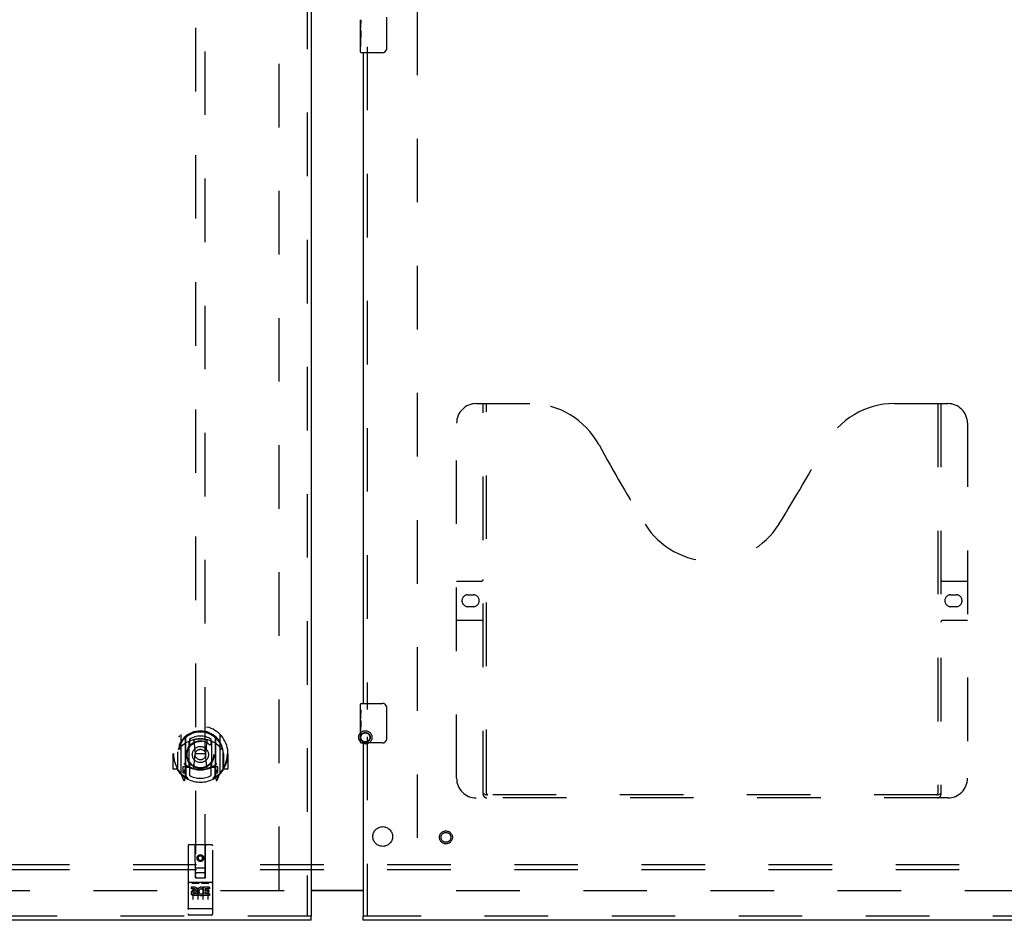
# Model space of a CAD drawing. Header units: inches. Extents: x 0 to 293, y 0 to 190.
# Tile 19 of 104: x 76 to 101, y 69 to 91. Entities that reach past the tile are written whole.
import ezdxf

# ---------------------------------------------------------------- set-up
doc = ezdxf.new("R2010")
doc.units = ezdxf.units.IN
doc.header["$LTSCALE"] = 16.12069
doc.header["$MEASUREMENT"] = 0
doc.linetypes.add('HIDDEN', pattern=[0.2, 0.1, -0.1])
doc.layers.get('0').update_dxf_attribs({"linetype": 'CONTINUOUS'})
for name, color, linetype in [('DEFAULT_2', 8, 'HIDDEN'), ('LEFT_OR_SECONDARY_DOOR_ASSEMBLY', 7, 'CONTINUOUS'), ('RIGHT_OR_MAIN_DOOR_ASSEMBLY', 7, 'CONTINUOUS'), ('SUBPANEL', 7, 'CONTINUOUS')]:
    doc.layers.add(name, color=color, linetype=linetype)

msp = doc.modelspace()

# ---------------------------------------------------------------- linework, layer by layer
at = {"color": 3, "linetype": 'Continuous'}
msp.add_line((83.307, 69.377), (84.62, 69.377), dxfattribs=at)
at = {"color": 7, "linetype": 'Continuous'}
msp.add_line((84.62, 69.357), (83.307, 69.357), dxfattribs=at)
at = {"layer": 'DEFAULT_2', "color": 8, "linetype": 'HIDDEN'}
for p, q in [((82.495, 69.377), (82.495, 130.347)), ((85.995, 130.347), (85.995, 69.377)), ((82.62, 69.362), (47.651, 69.362)), ((120.839, 69.362), (85.87, 69.362))]:
    msp.add_line(p, q, dxfattribs=at)
for radius in [0.169, 0.124, 0.114]:
    msp.add_circle((84.679, 73.252), radius, dxfattribs=at)
at = {"layer": 'LEFT_OR_SECONDARY_DOOR_ASSEMBLY', "color": 8, "linetype": 'HIDDEN'}
for p, q in [((83.203, 131.008), (83.203, 68.716)), ((80.37, 97.691), (80.37, 69.69)), ((80.62, 69.69), (80.62, 97.691)), ((79.995, 73.317), (79.995, 72.35)), ((80.112, 73.264), (80.112, 72.248)), ((80.12, 73.239), (80.12, 72.236)), ((80.22, 73.199), (80.22, 73.096)), ((80.77, 73.096), (80.77, 73.199)), ((80.87, 73.239), (80.87, 72.236)), ((80.877, 73.264), (80.877, 72.248)), ((80.995, 72.35), (80.995, 73.317)), ((80.212, 72.516), (80.212, 73.147)), ((80.332, 73.173), (80.362, 72.834)), ((80.657, 73.173), (80.627, 72.834)), ((80.777, 73.147), (80.777, 72.516)), ((79.81, 72.834), (79.795, 72.834)), ((79.795, 72.834), (79.795, 72.461)), ((79.912, 72.834), (79.927, 72.834)), ((79.912, 72.834), (79.912, 72.446)), ((79.92, 72.423), (79.92, 72.88)), ((80.332, 72.49), (80.362, 72.834)), ((80.627, 72.834), (80.362, 72.834)), ((80.658, 72.49), (80.627, 72.834)), ((81.077, 72.834), (81.062, 72.834)), ((81.07, 72.423), (81.07, 72.88)), ((81.077, 72.834), (81.077, 72.446)), ((81.195, 72.834), (81.18, 72.834)), ((81.195, 72.834), (81.195, 72.461)), ((79.912, 72.446), (79.81, 72.446)), ((79.912, 72.446), (79.92, 72.461)), ((80.112, 72.505), (80.052, 72.505)), ((80.052, 72.505), (80.052, 72.355)), ((80.122, 72.468), (80.122, 72.26)), ((80.212, 72.506), (80.14, 72.506)), ((80.208, 72.488), (80.142, 72.488)), ((80.22, 72.535), (80.22, 72.282)), ((80.77, 72.282), (80.77, 72.535)), ((80.85, 72.506), (80.777, 72.506)), ((80.847, 72.488), (80.781, 72.488)), ((80.867, 72.26), (80.867, 72.468)), ((80.937, 72.505), (80.877, 72.505)), ((80.937, 72.355), (80.937, 72.505)), ((81.069, 72.461), (81.077, 72.446)), ((81.18, 72.446), (81.077, 72.446)), ((79.999, 72.339), (80.069, 72.164)), ((80.052, 72.355), (80.12, 72.355)), ((80.09, 72.408), (80.061, 72.362)), ((80.091, 72.244), (80.095, 72.241)), ((80.098, 72.167), (80.112, 72.248)), ((80.19, 72.186), (80.12, 72.295)), ((80.87, 72.295), (80.8, 72.186)), ((80.87, 72.355), (80.937, 72.355)), ((80.877, 72.248), (80.891, 72.167)), ((80.898, 72.244), (80.899, 72.244)), ((80.899, 72.244), (80.899, 72.244)), ((80.899, 72.244), (80.899, 72.244)), ((80.929, 72.362), (80.9, 72.408)), ((80.92, 72.164), (80.99, 72.339)), ((80.182, 70.5), (80.182, 68.775)), ((80.777, 70.53), (80.212, 70.53)), ((80.368, 69.69), (80.365, 70.5)), ((80.621, 69.69), (80.625, 70.5)), ((80.807, 68.775), (80.807, 70.5)), ((80.495, 70.262), (80.432, 70.226)), ((80.432, 70.226), (80.442, 70.22)), ((80.432, 70.226), (80.432, 70.154)), ((80.495, 70.251), (80.442, 70.22)), ((80.442, 70.22), (80.442, 70.16)), ((80.557, 70.226), (80.495, 70.262)), ((80.495, 70.262), (80.495, 70.251)), ((80.547, 70.22), (80.495, 70.251)), ((80.557, 70.226), (80.547, 70.22)), ((80.547, 70.16), (80.547, 70.22)), ((80.557, 70.154), (80.557, 70.226)), ((80.367, 69.94), (80.622, 69.94)), ((80.432, 70.154), (80.442, 70.16)), ((80.432, 70.154), (80.495, 70.118)), ((80.442, 70.16), (80.495, 70.129)), ((80.495, 70.129), (80.547, 70.16)), ((80.495, 70.118), (80.557, 70.154)), ((80.495, 70.118), (80.495, 70.129)), ((80.557, 70.154), (80.547, 70.16)), ((80.368, 69.69), (80.39, 69.69)), ((80.39, 69.69), (80.6, 69.69)), ((80.58, 69.815), (80.41, 69.815)), ((80.6, 69.69), (80.621, 69.69)), ((80.777, 69.573), (80.212, 69.573)), ((80.35, 69.451), (80.258, 69.451)), ((80.258, 69.451), (80.258, 69.408)), ((80.284, 69.557), (80.456, 69.557)), ((80.307, 69.442), (80.307, 69.136)), ((80.432, 69.442), (80.432, 69.136)), ((80.534, 69.557), (80.706, 69.557)), ((80.557, 69.442), (80.557, 69.136)), ((80.567, 69.44), (80.57, 69.438)), ((80.727, 69.451), (80.57, 69.451)), ((80.57, 69.451), (80.57, 69.438)), ((80.682, 69.442), (80.682, 69.136)), ((80.727, 69.451), (80.727, 69.408)), ((80.35, 69.408), (80.258, 69.408)), ((80.354, 69.365), (80.308, 69.365)), ((80.35, 69.324), (80.322, 69.324)), ((80.414, 69.28), (80.322, 69.28)), ((80.414, 69.238), (80.322, 69.238)), ((80.414, 69.28), (80.414, 69.238)), ((80.546, 69.286), (80.563, 69.247)), ((80.57, 69.415), (80.557, 69.397)), ((80.57, 69.415), (80.57, 69.238)), ((80.727, 69.238), (80.57, 69.238)), ((80.727, 69.408), (80.613, 69.408)), ((80.613, 69.408), (80.613, 69.365)), ((80.705, 69.365), (80.613, 69.365)), ((80.705, 69.322), (80.613, 69.322)), ((80.613, 69.322), (80.613, 69.28)), ((80.727, 69.28), (80.613, 69.28)), ((80.705, 69.365), (80.705, 69.322)), ((80.727, 69.28), (80.727, 69.238)), ((83.307, 68.716), (46.37, 68.716)), ((80.2, 68.903), (80.199, 68.904)), ((80.201, 68.903), (80.2, 68.903)), ((80.2, 68.903), (80.2, 68.903)), ((80.202, 68.903), (80.201, 68.903)), ((80.203, 68.903), (80.202, 68.903)), ((80.204, 68.903), (80.203, 68.903)), ((80.206, 68.903), (80.205, 68.903)), ((80.207, 68.903), (80.206, 68.903)), ((80.206, 68.903), (80.206, 68.903)), ((80.208, 68.903), (80.207, 68.903)), ((80.209, 68.903), (80.208, 68.903)), ((80.21, 68.903), (80.209, 68.903)), ((80.211, 68.903), (80.21, 68.903)), ((80.212, 68.903), (80.211, 68.903)), ((80.211, 68.903), (80.211, 68.903)), ((80.778, 68.903), (80.212, 68.903)), ((80.777, 68.745), (80.212, 68.745)), ((80.778, 68.903), (80.779, 68.903)), ((80.779, 68.903), (80.78, 68.903)), ((80.779, 68.903), (80.779, 68.903)), ((80.78, 68.903), (80.781, 68.903)), ((80.781, 68.903), (80.782, 68.903)), ((80.782, 68.903), (80.783, 68.903)), ((80.783, 68.903), (80.784, 68.903)), ((80.784, 68.903), (80.785, 68.903)), ((80.784, 68.903), (80.784, 68.903)), ((80.785, 68.903), (80.786, 68.903)), ((80.786, 68.903), (80.787, 68.903)), ((80.787, 68.903), (80.788, 68.903)), ((80.788, 68.903), (80.789, 68.903)), ((80.788, 68.903), (80.788, 68.903)), ((80.789, 68.903), (80.79, 68.903)), ((80.79, 68.903), (80.791, 68.904)), ((80.791, 68.904), (80.791, 68.904))]:
    msp.add_line(p, q, dxfattribs=at)
at = {"layer": 'LEFT_OR_SECONDARY_DOOR_ASSEMBLY', "color": 3, "linetype": 'Continuous'}
for p, q in [((83.307, 131.008), (83.307, 68.716)), ((83.307, 68.612), (46.37, 68.612))]:
    msp.add_line(p, q, dxfattribs=at)
at = {"layer": 'LEFT_OR_SECONDARY_DOOR_ASSEMBLY', "color": 7, "linetype": 'Continuous'}
msp.add_line((83.307, 68.612), (83.307, 68.716), dxfattribs=at)
at = {"layer": 'LEFT_OR_SECONDARY_DOOR_ASSEMBLY', "color": 8, "linetype": 'HIDDEN'}
for points in [[(79.949, 73.273), (79.95, 73.273), (79.951, 73.274), (79.951, 73.275), (79.952, 73.276), (79.953, 73.277), (79.954, 73.277), (79.954, 73.278), (79.955, 73.279), (79.956, 73.28), (79.957, 73.281), (79.957, 73.281), (79.958, 73.282), (79.959, 73.283), (79.96, 73.283), (79.961, 73.284), (79.961, 73.285), (79.962, 73.285), (79.963, 73.286), (79.964, 73.287), (79.965, 73.287), (79.966, 73.288), (79.966, 73.288), (79.967, 73.289), (79.968, 73.29), (79.969, 73.29), (79.97, 73.291), (79.971, 73.291), (79.972, 73.292), (79.973, 73.292), (79.973, 73.293), (79.974, 73.293), (79.975, 73.294), (79.976, 73.294), (79.977, 73.294)], [(80.307, 73.191), (80.312, 73.192), (80.318, 73.193), (80.323, 73.195), (80.328, 73.196), (80.334, 73.198), (80.339, 73.199), (80.345, 73.2), (80.35, 73.201), (80.356, 73.202), (80.361, 73.203), (80.367, 73.204), (80.372, 73.205), (80.378, 73.206), (80.383, 73.207), (80.389, 73.208), (80.394, 73.209), (80.4, 73.21), (80.405, 73.211), (80.411, 73.211), (80.417, 73.212), (80.422, 73.212), (80.428, 73.213), (80.433, 73.214), (80.439, 73.214), (80.444, 73.214), (80.45, 73.215), (80.456, 73.215), (80.461, 73.215), (80.467, 73.216), (80.472, 73.216), (80.478, 73.216), (80.484, 73.216), (80.489, 73.216), (80.495, 73.216), (80.5, 73.216), (80.506, 73.216), (80.512, 73.216), (80.517, 73.216), (80.523, 73.216), (80.528, 73.215), (80.534, 73.215), (80.54, 73.215), (80.545, 73.214), (80.551, 73.214), (80.556, 73.214), (80.562, 73.213), (80.567, 73.212), (80.573, 73.212), (80.579, 73.211), (80.584, 73.211), (80.59, 73.21), (80.595, 73.209), (80.601, 73.208), (80.606, 73.207), (80.612, 73.206), (80.617, 73.205), (80.623, 73.204), (80.628, 73.203), (80.634, 73.202), (80.639, 73.201), (80.645, 73.2), (80.65, 73.199), (80.656, 73.198), (80.661, 73.196), (80.666, 73.195), (80.672, 73.193), (80.677, 73.192), (80.683, 73.191)], [(81.012, 73.294), (81.013, 73.294), (81.014, 73.294), (81.015, 73.293), (81.016, 73.293), (81.017, 73.292), (81.018, 73.292), (81.019, 73.291), (81.02, 73.291), (81.021, 73.29), (81.021, 73.29), (81.022, 73.289), (81.023, 73.288), (81.024, 73.288), (81.025, 73.287), (81.026, 73.287), (81.027, 73.286), (81.027, 73.285), (81.028, 73.285), (81.029, 73.284), (81.03, 73.283), (81.031, 73.283), (81.031, 73.282), (81.032, 73.281), (81.033, 73.281), (81.034, 73.28), (81.034, 73.279), (81.035, 73.278), (81.036, 73.277), (81.037, 73.277), (81.037, 73.276), (81.038, 73.275), (81.039, 73.274), (81.039, 73.273), (81.04, 73.273)], [(80.04, 73.049), (80.039, 73.047), (80.037, 73.046), (80.036, 73.045), (80.034, 73.043), (80.033, 73.042), (80.031, 73.04), (80.029, 73.038), (80.028, 73.037), (80.026, 73.035), (80.024, 73.033), (80.022, 73.031), (80.02, 73.029), (80.018, 73.027), (80.016, 73.025), (80.015, 73.023), (80.012, 73.02), (80.01, 73.018), (80.008, 73.015), (80.006, 73.013), (80.004, 73.01), (80.002, 73.007), (80, 73.004), (79.997, 73.001), (79.995, 72.998), (79.993, 72.994), (79.99, 72.991), (79.988, 72.987), (79.985, 72.984), (79.982, 72.98), (79.98, 72.976), (79.977, 72.971), (79.974, 72.967), (79.971, 72.962), (79.968, 72.957), (79.965, 72.952), (79.962, 72.947)], [(81.027, 72.947), (81.024, 72.952), (81.021, 72.957), (81.018, 72.962), (81.015, 72.967), (81.012, 72.971), (81.01, 72.976), (81.007, 72.98), (81.004, 72.984), (81.002, 72.987), (80.999, 72.991), (80.997, 72.994), (80.995, 72.998), (80.992, 73.001), (80.99, 73.004), (80.988, 73.007), (80.985, 73.01), (80.983, 73.013), (80.981, 73.015), (80.979, 73.018), (80.977, 73.02), (80.975, 73.023), (80.973, 73.025), (80.971, 73.027), (80.969, 73.029), (80.967, 73.031), (80.966, 73.033), (80.964, 73.035), (80.962, 73.037), (80.96, 73.038), (80.959, 73.04), (80.957, 73.042), (80.955, 73.043), (80.954, 73.045), (80.952, 73.046), (80.951, 73.047), (80.949, 73.049)], [(79.977, 72.373), (79.976, 72.374), (79.975, 72.374), (79.974, 72.374), (79.973, 72.375), (79.973, 72.375), (79.972, 72.376), (79.971, 72.376), (79.97, 72.377), (79.969, 72.377), (79.968, 72.378), (79.967, 72.379), (79.966, 72.379), (79.966, 72.38), (79.965, 72.38), (79.964, 72.381), (79.963, 72.382), (79.962, 72.382), (79.961, 72.383), (79.961, 72.383), (79.96, 72.384), (79.959, 72.385), (79.958, 72.386), (79.957, 72.386), (79.957, 72.387), (79.956, 72.388), (79.955, 72.389), (79.954, 72.389), (79.954, 72.39), (79.953, 72.391), (79.952, 72.392), (79.951, 72.392), (79.951, 72.393), (79.95, 72.394), (79.949, 72.395)], [(81.04, 72.395), (81.039, 72.394), (81.039, 72.393), (81.038, 72.392), (81.037, 72.392), (81.037, 72.391), (81.036, 72.39), (81.035, 72.389), (81.034, 72.389), (81.034, 72.388), (81.033, 72.387), (81.032, 72.386), (81.031, 72.386), (81.031, 72.385), (81.03, 72.384), (81.029, 72.383), (81.028, 72.383), (81.027, 72.382), (81.027, 72.382), (81.026, 72.381), (81.025, 72.38), (81.024, 72.38), (81.023, 72.379), (81.022, 72.379), (81.021, 72.378), (81.021, 72.377), (81.02, 72.377), (81.019, 72.376), (81.018, 72.376), (81.017, 72.375), (81.016, 72.375), (81.015, 72.374), (81.014, 72.374), (81.013, 72.374), (81.012, 72.373)], [(80.277, 69.556), (80.277, 69.556), (80.277, 69.556), (80.278, 69.556), (80.278, 69.556), (80.278, 69.556), (80.278, 69.556), (80.278, 69.556), (80.278, 69.556), (80.278, 69.556), (80.278, 69.556), (80.278, 69.556), (80.278, 69.556), (80.279, 69.556), (80.279, 69.556), (80.279, 69.556), (80.279, 69.556), (80.279, 69.556), (80.279, 69.556), (80.279, 69.556), (80.279, 69.556), (80.28, 69.556), (80.28, 69.556), (80.28, 69.556), (80.28, 69.556), (80.28, 69.556), (80.28, 69.556), (80.28, 69.557), (80.281, 69.557), (80.281, 69.557), (80.281, 69.557), (80.281, 69.557), (80.281, 69.557), (80.281, 69.557), (80.282, 69.557), (80.282, 69.557), (80.282, 69.557), (80.282, 69.557), (80.282, 69.557), (80.282, 69.557), (80.283, 69.557), (80.283, 69.557), (80.283, 69.557), (80.283, 69.557), (80.283, 69.557), (80.284, 69.557)], [(80.456, 69.557), (80.456, 69.557), (80.456, 69.557), (80.456, 69.557), (80.457, 69.557), (80.457, 69.557), (80.457, 69.557), (80.457, 69.557), (80.457, 69.557), (80.457, 69.557), (80.458, 69.557), (80.458, 69.557), (80.458, 69.557), (80.458, 69.557), (80.458, 69.557), (80.459, 69.557), (80.459, 69.557), (80.459, 69.557), (80.459, 69.557), (80.459, 69.557), (80.459, 69.556), (80.459, 69.556), (80.46, 69.556), (80.46, 69.556), (80.46, 69.556), (80.46, 69.556), (80.46, 69.556), (80.46, 69.556), (80.46, 69.556), (80.461, 69.556), (80.461, 69.556), (80.461, 69.556), (80.461, 69.556), (80.461, 69.556), (80.461, 69.556), (80.461, 69.556), (80.461, 69.556), (80.461, 69.556), (80.462, 69.556), (80.462, 69.556), (80.462, 69.556), (80.462, 69.556), (80.462, 69.556), (80.462, 69.556), (80.462, 69.556), (80.462, 69.556), (80.462, 69.556)], [(80.527, 69.556), (80.527, 69.556), (80.527, 69.556), (80.528, 69.556), (80.528, 69.556), (80.528, 69.556), (80.528, 69.556), (80.528, 69.556), (80.528, 69.556), (80.528, 69.556), (80.528, 69.556), (80.528, 69.556), (80.528, 69.556), (80.529, 69.556), (80.529, 69.556), (80.529, 69.556), (80.529, 69.556), (80.529, 69.556), (80.529, 69.556), (80.529, 69.556), (80.529, 69.556), (80.53, 69.556), (80.53, 69.556), (80.53, 69.556), (80.53, 69.556), (80.53, 69.556), (80.53, 69.556), (80.53, 69.557), (80.531, 69.557), (80.531, 69.557), (80.531, 69.557), (80.531, 69.557), (80.531, 69.557), (80.531, 69.557), (80.532, 69.557), (80.532, 69.557), (80.532, 69.557), (80.532, 69.557), (80.532, 69.557), (80.532, 69.557), (80.533, 69.557), (80.533, 69.557), (80.533, 69.557), (80.533, 69.557), (80.533, 69.557), (80.534, 69.557)], [(80.706, 69.557), (80.706, 69.557), (80.706, 69.557), (80.706, 69.557), (80.707, 69.557), (80.707, 69.557), (80.707, 69.557), (80.707, 69.557), (80.707, 69.557), (80.707, 69.557), (80.708, 69.557), (80.708, 69.557), (80.708, 69.557), (80.708, 69.557), (80.708, 69.557), (80.709, 69.557), (80.709, 69.557), (80.709, 69.557), (80.709, 69.557), (80.709, 69.557), (80.709, 69.556), (80.709, 69.556), (80.71, 69.556), (80.71, 69.556), (80.71, 69.556), (80.71, 69.556), (80.71, 69.556), (80.71, 69.556), (80.71, 69.556), (80.711, 69.556), (80.711, 69.556), (80.711, 69.556), (80.711, 69.556), (80.711, 69.556), (80.711, 69.556), (80.711, 69.556), (80.711, 69.556), (80.711, 69.556), (80.712, 69.556), (80.712, 69.556), (80.712, 69.556), (80.712, 69.556), (80.712, 69.556), (80.712, 69.556), (80.712, 69.556), (80.712, 69.556), (80.712, 69.556)], [(80.199, 68.904), (80.198, 68.904), (80.198, 68.904), (80.197, 68.904), (80.197, 68.904), (80.197, 68.904), (80.196, 68.904), (80.196, 68.904), (80.196, 68.904), (80.195, 68.904), (80.195, 68.904), (80.195, 68.904), (80.194, 68.904), (80.194, 68.904), (80.194, 68.904), (80.193, 68.904), (80.193, 68.905), (80.193, 68.905), (80.192, 68.905), (80.192, 68.905), (80.192, 68.905), (80.191, 68.905), (80.191, 68.905), (80.191, 68.905), (80.19, 68.905), (80.19, 68.905), (80.19, 68.905), (80.19, 68.905), (80.189, 68.905), (80.189, 68.905), (80.189, 68.906), (80.189, 68.906), (80.188, 68.906), (80.188, 68.906), (80.188, 68.906), (80.188, 68.906), (80.187, 68.906), (80.187, 68.906), (80.187, 68.906), (80.187, 68.906), (80.186, 68.906), (80.186, 68.907), (80.186, 68.907), (80.186, 68.907), (80.186, 68.907), (80.185, 68.907), (80.185, 68.907), (80.185, 68.907), (80.185, 68.907), (80.185, 68.907), (80.185, 68.907), (80.184, 68.907), (80.184, 68.908), (80.184, 68.908), (80.184, 68.908), (80.184, 68.908), (80.184, 68.908), (80.184, 68.908), (80.183, 68.908), (80.183, 68.908), (80.183, 68.908), (80.183, 68.908), (80.183, 68.909), (80.183, 68.909), (80.183, 68.909), (80.183, 68.909), (80.183, 68.909), (80.183, 68.909), (80.183, 68.909), (80.183, 68.909), (80.182, 68.909), (80.182, 68.909), (80.182, 68.91), (80.182, 68.91), (80.182, 68.91), (80.182, 68.91), (80.182, 68.91), (80.182, 68.91), (80.182, 68.91)], [(80.205, 68.903), (80.204, 68.903), (80.204, 68.903)], [(80.791, 68.904), (80.792, 68.904), (80.792, 68.904), (80.793, 68.904), (80.793, 68.904), (80.793, 68.904), (80.794, 68.904), (80.794, 68.904), (80.794, 68.904), (80.795, 68.904), (80.795, 68.904), (80.795, 68.904), (80.796, 68.904), (80.796, 68.904), (80.796, 68.904), (80.797, 68.905), (80.797, 68.905), (80.797, 68.905), (80.798, 68.905), (80.798, 68.905), (80.798, 68.905), (80.798, 68.905), (80.799, 68.905), (80.799, 68.905), (80.799, 68.905), (80.8, 68.905), (80.8, 68.905), (80.8, 68.905), (80.8, 68.905), (80.801, 68.906), (80.801, 68.906), (80.801, 68.906), (80.801, 68.906), (80.802, 68.906), (80.802, 68.906), (80.802, 68.906), (80.802, 68.906), (80.803, 68.906), (80.803, 68.906), (80.803, 68.906), (80.803, 68.907), (80.804, 68.907), (80.804, 68.907), (80.804, 68.907), (80.804, 68.907), (80.804, 68.907), (80.804, 68.907), (80.805, 68.907), (80.805, 68.907), (80.805, 68.907), (80.805, 68.907), (80.805, 68.908), (80.805, 68.908), (80.806, 68.908), (80.806, 68.908), (80.806, 68.908), (80.806, 68.908), (80.806, 68.908), (80.806, 68.908), (80.806, 68.908), (80.806, 68.908), (80.807, 68.909), (80.807, 68.909), (80.807, 68.909), (80.807, 68.909), (80.807, 68.909), (80.807, 68.909), (80.807, 68.909), (80.807, 68.909), (80.807, 68.909), (80.807, 68.909), (80.807, 68.91), (80.807, 68.91), (80.807, 68.91), (80.807, 68.91), (80.807, 68.91), (80.807, 68.91), (80.807, 68.91)]]:
    msp.add_lwpolyline(points, dxfattribs=at)
for centre, radius in [((80.495, 72.816), 0.35), ((80.495, 72.816), 0.335), ((80.495, 72.816), 0.205), ((80.495, 72.816), 0.133), ((80.495, 70.19), 0.085), ((80.495, 70.19), 0.0845)]:
    msp.add_circle(centre, radius, dxfattribs=at)
for centre, radius, start, end in [((80.495, 72.834), 0.7, 305.5126, 234.4874), ((80.495, 72.831), 0.583, 0.2464, 179.7536), ((80.495, 72.806), 0.58, 7.6622, 172.3378), ((80.01, 73.317), 0.015, 135.0748, 180), ((80.495, 72.516), 0.7, 49.529, 130.471), ((80.127, 73.264), 0.015, 130.3587, 180), ((80.14, 73.239), 0.02, 129.3378, 179.9984), ((80.495, 72.806), 0.48, 55.0461, 124.9539), ((80.312, 73.171), 0.02, 5.0796, 105.5752), ((80.677, 73.171), 0.02, 74.4248, 174.9204), ((80.85, 73.239), 0.02, 0, 50.6594), ((80.862, 73.264), 0.015, 0, 49.6413), ((80.98, 73.317), 0.015, 0, 44.9252), ((80.227, 73.147), 0.015, 112.9863, 180), ((80.25, 73.096), 0.03, 180, 311.1261), ((80.495, 72.816), 0.343, 48.8739, 131.1261), ((80.74, 73.096), 0.03, 228.8739, 360), ((80.762, 73.147), 0.015, 0, 67.0137), ((80.495, 72.834), 0.685, 180, 213.0115), ((79.94, 72.88), 0.02, 172.3378, 180), ((80.495, 72.834), 0.685, 326.9885, 360), ((81.05, 72.88), 0.02, 0, 7.6622), ((79.81, 72.461), 0.015, 180, 270), ((80.495, 73.146), 0.7, 233.2319, 306.7681), ((79.932, 72.51), 0.188, 327.3208, 360), ((80.14, 72.486), 0.02, 90, 180), ((80.142, 72.468), 0.02, 90, 180), ((80.208, 72.468), 0.02, 66.536, 90), ((80.227, 72.516), 0.015, 180, 247.0137), ((80.495, 73.128), 0.7, 246.536, 293.464), ((80.25, 72.535), 0.03, 48.8739, 180), ((80.495, 72.816), 0.343, 228.8739, 311.1261), ((80.312, 72.491), 0.02, 254.3869, 354.9204), ((80.678, 72.491), 0.02, 185.0796, 285.6131), ((80.74, 72.535), 0.03, 0, 131.1261), ((80.762, 72.516), 0.015, 292.9863, 360), ((80.781, 72.468), 0.02, 90, 113.464), ((80.847, 72.468), 0.02, 0, 90), ((80.85, 72.486), 0.02, 0, 90), ((81.058, 72.51), 0.188, 180, 212.6792), ((81.18, 72.461), 0.015, 270, 360), ((79.94, 72.423), 0.02, 180, 215.2961), ((80.495, 72.816), 0.7, 215.2961, 324.7039), ((80.01, 72.35), 0.015, 180, 224.9252), ((80.065, 72.36), 0.005, 147.3208, 270), ((80.1, 72.28), 0.02, 234.4874, 360), ((80.102, 72.26), 0.02, 234.7457, 360), ((80.14, 72.236), 0.02, 180, 238.5295), ((80.495, 72.816), 0.6, 242.7204, 297.2796), ((80.85, 72.236), 0.02, 301.4688, 359.9992), ((80.887, 72.26), 0.02, 180, 305.2543), ((80.89, 72.28), 0.02, 180, 305.5126), ((80.925, 72.36), 0.005, 270, 32.6792), ((80.98, 72.35), 0.015, 315.0748, 360), ((81.05, 72.423), 0.02, 324.7039, 360), ((80.083, 72.17), 0.015, 201.8041, 350), ((80.906, 72.17), 0.015, 190, 338.1959), ((80.212, 70.5), 0.03, 90, 180), ((80.335, 70.5), 0.03, 0, 90), ((80.655, 70.5), 0.03, 90, 180), ((80.777, 70.5), 0.03, 0, 90), ((80.41, 69.775), 0.04, 90, 180), ((80.41, 69.73), 0.04, 180, 270), ((80.58, 69.775), 0.04, 0, 90), ((80.58, 69.73), 0.04, 270, 360), ((80.212, 69.603), 0.03, 180, 270), ((80.35, 69.387), 0.0635, 270, 90), ((80.521, 69.344), 0.107, 64.2636, 293.4027), ((80.777, 69.603), 0.03, 270, 360), ((80.322, 69.302), 0.0644, 102.2995, 270.0775), ((80.322, 69.302), 0.0219, 89.9011, 270), ((80.35, 69.386), 0.0219, 280.307, 90), ((80.521, 69.344), 0.0639, 54.8895, 293.4026), ((80.212, 68.775), 0.03, 180, 270), ((80.777, 68.775), 0.03, 270, 360)]:
    msp.add_arc(centre, radius, start, end, dxfattribs=at)
at = {"layer": 'RIGHT_OR_MAIN_DOOR_ASSEMBLY', "color": 7, "linetype": 'Continuous'}
for p, q in [((84.56, 91.194), (84.56, 91.451)), ((85.215, 91.512), (85.215, 90.712)), ((84.565, 91.395), (84.56, 91.395)), ((84.56, 91.227), (84.567, 91.227)), ((84.56, 90.627), (84.56, 91.191)), ((84.561, 91.165), (84.56, 91.165)), ((84.567, 91.227), (84.567, 91.364)), ((84.56, 91.033), (84.566, 91.033)), ((84.56, 90.997), (84.567, 90.997)), ((84.56, 90.934), (84.567, 90.934)), ((84.567, 90.766), (84.567, 90.997)), ((84.56, 90.766), (84.567, 90.766)), ((85.115, 90.612), (84.575, 90.612)), ((84.56, 73.952), (84.56, 74.097)), ((84.56, 73.694), (84.56, 73.951)), ((84.575, 74.112), (85.115, 74.112)), ((85.215, 74.012), (85.215, 73.212)), ((84.565, 73.895), (84.56, 73.895)), ((84.56, 73.727), (84.567, 73.727)), ((84.56, 73.127), (84.56, 73.691)), ((84.567, 73.727), (84.567, 73.864)), ((84.561, 73.665), (84.56, 73.665)), ((84.56, 73.533), (84.566, 73.533)), ((84.56, 73.497), (84.567, 73.497)), ((84.56, 73.434), (84.567, 73.434)), ((84.567, 73.266), (84.567, 73.497)), ((84.56, 73.266), (84.567, 73.266)), ((85.115, 73.112), (84.575, 73.112)), ((84.62, 68.612), (84.62, 68.716))]:
    msp.add_line(p, q, dxfattribs=at)
at = {"layer": 'RIGHT_OR_MAIN_DOOR_ASSEMBLY', "color": 8, "linetype": 'HIDDEN'}
for p, q in [((84.724, 90.767), (84.724, 73.957)), ((87.494, 81.716), (88.849, 81.716)), ((87.669, 71.806), (87.669, 81.716)), ((87.749, 71.836), (87.749, 81.716)), ((98.099, 81.716), (99.454, 81.716)), ((99.199, 81.716), (99.199, 71.836)), ((99.279, 81.716), (99.279, 71.806)), ((86.994, 72.216), (86.994, 81.216)), ((99.954, 81.216), (99.954, 72.216)), ((86.994, 77.216), (87.629, 77.216)), ((99.319, 77.216), (99.954, 77.216)), ((87.28, 76.866), (87.417, 76.866)), ((99.53, 76.866), (99.667, 76.866)), ((87.417, 76.566), (87.28, 76.566)), ((99.667, 76.566), (99.53, 76.566)), ((87.629, 76.216), (86.994, 76.216)), ((99.954, 76.216), (99.319, 76.216)), ((84.724, 73.267), (84.724, 68.716)), ((99.454, 71.716), (87.494, 71.716)), ((99.195, 71.796), (87.753, 71.796)), ((121.557, 68.716), (84.62, 68.716))]:
    msp.add_line(p, q, dxfattribs=at)
at = {"layer": 'RIGHT_OR_MAIN_DOOR_ASSEMBLY', "color": 3, "linetype": 'Continuous'}
for p, q in [((84.62, 90.612), (84.62, 74.112)), ((84.62, 73.112), (84.62, 68.716)), ((121.557, 68.612), (84.62, 68.612))]:
    msp.add_line(p, q, dxfattribs=at)
at = {"layer": 'RIGHT_OR_MAIN_DOOR_ASSEMBLY', "color": 7, "linetype": 'Continuous'}
for points in [[(84.56, 91.452), (84.56, 91.448), (84.56, 91.443), (84.561, 91.438), (84.562, 91.425)], [(84.562, 91.425), (84.563, 91.417), (84.564, 91.409), (84.565, 91.4)], [(84.56, 91.194), (84.56, 91.186), (84.56, 91.177), (84.561, 91.167)], [(84.561, 91.167), (84.564, 91.133), (84.565, 91.121), (84.566, 91.108), (84.566, 91.096), (84.567, 91.083), (84.567, 91.07), (84.567, 91.057), (84.566, 91.045), (84.566, 91.032), (84.565, 91.02), (84.564, 91.008)], [(84.565, 91.4), (84.566, 91.391), (84.566, 91.382), (84.567, 91.373), (84.567, 91.364)], [(85.215, 90.712), (85.214, 90.706), (85.214, 90.7), (85.213, 90.694), (85.212, 90.688), (85.21, 90.682), (85.208, 90.676)], [(84.56, 73.952), (84.56, 73.948), (84.56, 73.943), (84.561, 73.938), (84.562, 73.925)], [(85.208, 74.048), (85.21, 74.043), (85.212, 74.037), (85.213, 74.031), (85.214, 74.025), (85.214, 74.019), (85.215, 74.012)], [(84.56, 73.694), (84.56, 73.686), (84.56, 73.677), (84.561, 73.667)], [(84.562, 73.925), (84.563, 73.917), (84.564, 73.909), (84.565, 73.9)], [(84.565, 73.9), (84.566, 73.891), (84.566, 73.882), (84.567, 73.873), (84.567, 73.864)], [(84.561, 73.667), (84.564, 73.633), (84.565, 73.621), (84.566, 73.608), (84.566, 73.596), (84.567, 73.583), (84.567, 73.57), (84.567, 73.557), (84.566, 73.545), (84.566, 73.532), (84.565, 73.52), (84.564, 73.508)], [(85.215, 73.212), (85.214, 73.206), (85.214, 73.2), (85.213, 73.194), (85.212, 73.188), (85.21, 73.182), (85.208, 73.176)]]:
    msp.add_lwpolyline(points, dxfattribs=at)
at = {"layer": 'RIGHT_OR_MAIN_DOOR_ASSEMBLY', "color": 8, "linetype": 'HIDDEN'}
for points in [[(87.659, 71.836), (87.675, 71.825), (87.691, 71.816), (87.707, 71.808), (87.722, 71.802), (87.738, 71.798), (87.753, 71.796)], [(99.195, 71.796), (99.21, 71.798), (99.225, 71.802), (99.241, 71.808), (99.257, 71.816), (99.273, 71.825), (99.289, 71.836)]]:
    msp.add_lwpolyline(points, dxfattribs=at)
for radius in [0.164, 0.124]:
    msp.add_circle((86.724, 70.716), radius, dxfattribs=at)
at = {"layer": 'RIGHT_OR_MAIN_DOOR_ASSEMBLY', "color": 7, "linetype": 'Continuous'}
for centre, radius, start, end in [((85.115, 90.712), 0.1, 270, 338.7946), ((84.575, 90.627), 0.015, 180, 270), ((84.575, 74.097), 0.015, 90, 180), ((85.115, 74.012), 0.1, 21.1999, 90), ((84.575, 73.127), 0.015, 180, 270), ((85.115, 73.212), 0.1, 270, 338.7946)]:
    msp.add_arc(centre, radius, start, end, dxfattribs=at)
at = {"layer": 'RIGHT_OR_MAIN_DOOR_ASSEMBLY', "color": 8, "linetype": 'HIDDEN'}
for centre, radius, start, end in [((87.494, 81.216), 0.5, 90, 180), ((88.849, 79.716), 2, 28.4813, 90), ((98.099, 79.716), 2, 90, 151.5187), ((99.454, 81.216), 0.5, 0, 90), ((125.157, 99.415), 39.307, 208.4813, 211.8705), ((61.791, 99.415), 39.307, 328.1295, 331.5187), ((93.474, 79.716), 2, 211.8705, 328.1295), ((87.629, 77.256), 0.04, 270, 360), ((99.319, 77.256), 0.04, 180, 270), ((87.28, 76.716), 0.15, 90, 270), ((87.417, 76.716), 0.15, 270, 90), ((99.53, 76.716), 0.15, 90, 270), ((99.667, 76.716), 0.15, 270, 90), ((87.629, 76.176), 0.04, 0, 90), ((99.319, 76.176), 0.04, 90, 180), ((87.494, 72.216), 0.5, 180, 270), ((99.454, 72.216), 0.5, 270, 360), ((87.759, 71.806), 0.09, 180, 270), ((87.789, 71.836), 0.04, 180, 270), ((99.159, 71.836), 0.04, 270, 360), ((99.189, 71.806), 0.09, 270, 360)]:
    msp.add_arc(centre, radius, start, end, dxfattribs=at)
at = {"layer": 'RIGHT_OR_MAIN_DOOR_ASSEMBLY', "color": 7, "linetype": 'Continuous'}
for centre in [(84.823, 91.028), (84.823, 73.528)]:
    msp.add_ellipse(centre, major_axis=(0.263, 0), ratio=0.432808, start_param=3.141593, end_param=3.321581, dxfattribs=at)
at = {"layer": 'SUBPANEL', "color": 8, "linetype": 'HIDDEN'}
for p, q in [((119.089, 70.019), (51.151, 70.019)), ((119.089, 69.894), (51.151, 69.894))]:
    msp.add_line(p, q, dxfattribs=at)
msp.add_circle((85.12, 70.737), 0.25, dxfattribs=at)

doc.saveas('drawing.dxf')
